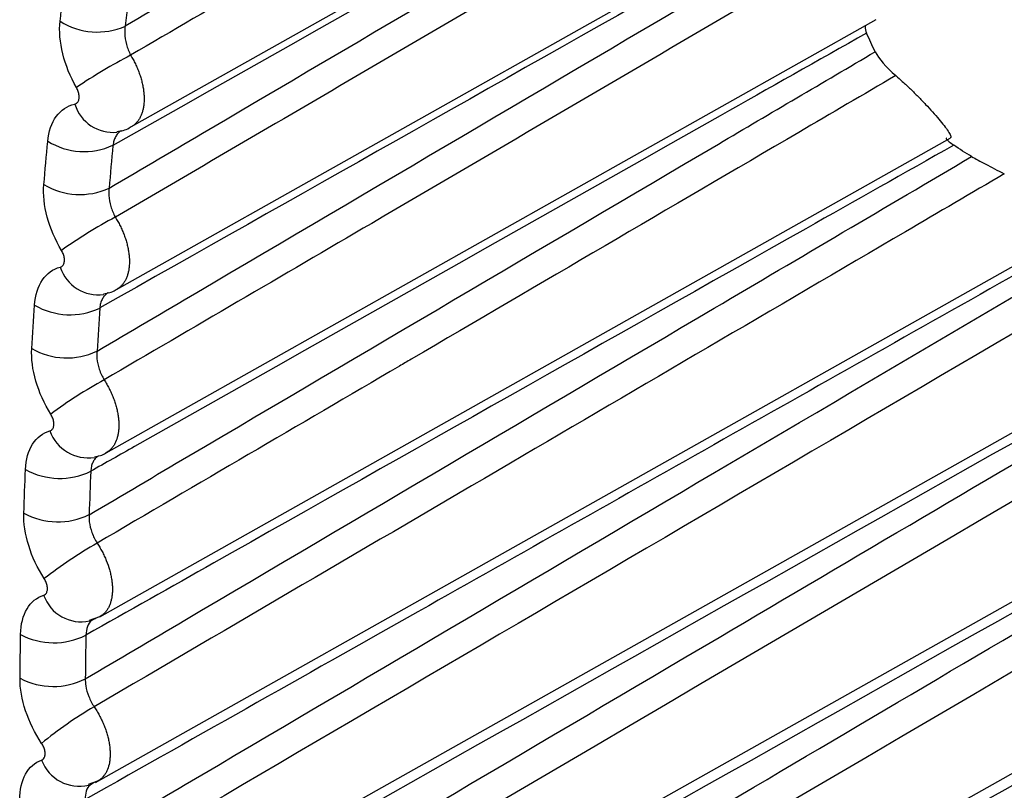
# Model space of a CAD drawing. Header units: millimetres. Extents: x -3.03 to 0.78, y -0.23 to 0.59.
# Tile 129 of 165: x 0.5157 to 0.51997, y 0.34341 to 0.34675. Entities that reach past the tile are written whole.
import ezdxf

# ---------------------------------------------------------------- set-up
doc = ezdxf.new("R2010")
doc.units = ezdxf.units.MM

msp = doc.modelspace()

# ---------------------------------------------------------------- linework, layer by layer
at = {"color": 7, "linetype": 'Continuous', "lineweight": 25}
for p, q in [((0.516051, 0.34273), (0.528708, 0.349857)), ((0.516078, 0.342013), (0.528948, 0.34926)), ((0.516122, 0.341293), (0.529212, 0.348665)), ((0.516189, 0.346283), (0.519367, 0.348073)), ((0.516125, 0.345577), (0.519331, 0.347382)), ((0.51608, 0.344869), (0.519416, 0.346748)), ((0.516052, 0.344158), (0.519736, 0.346233)), ((0.516033, 0.343439), (0.520522, 0.345967)), ((0.516007, 0.344143), (0.516052, 0.344159)), ((0.516012, 0.344141), (0.516008, 0.34414)), ((0.516035, 0.344151), (0.516025, 0.344146)), ((0.516003, 0.343432), (0.516043, 0.343446)), ((0.516028, 0.343439), (0.516019, 0.343434)), ((0.516043, 0.343445), (0.516028, 0.343439))]:
    msp.add_line(p, q, dxfattribs=at)
at = {"color": 9, "linetype": 'Continuous', "lineweight": 25}
msp.add_line((0.517398, 0.343438), (0.516003, 0.342651), dxfattribs=at)
at = {"color": 7, "linetype": 'Continuous', "lineweight": 25}
for centre, radius, start, end in [((0.516041, 0.346994), 0.000300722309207, 237.72375, 293.862718), ((0.517439, 0.344215), 0.0026879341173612, 117.796911, 123.620983), ((0.515984, 0.346477), 0.0003019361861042, 238.548114, 294.431264), ((0.515966, 0.346291), 0.000302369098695, 238.843621, 294.636495), ((0.517224, 0.343844), 0.0023259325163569, 118.370271, 125.126618), ((0.515923, 0.345771), 0.0003035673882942, 239.66539, 295.211039), ((0.515909, 0.345584), 0.0003039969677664, 239.961257, 295.419237), ((0.517058, 0.343399), 0.002040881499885, 118.921539, 126.652246), ((0.515879, 0.345063), 0.0003051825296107, 240.780868, 295.999548), ((0.515871, 0.344875), 0.0003056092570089, 241.076862, 296.210371), ((0.516931, 0.3429), 0.0018109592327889, 119.44984, 128.198078), ((0.515853, 0.344352), 0.0003067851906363, 241.894757, 296.796209), ((0.51585, 0.344163), 0.0003072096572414, 242.190649, 297.0093), ((0.516837, 0.342362), 0.0016218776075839, 119.954318, 129.764283)]:
    msp.add_arc(centre, radius, start, end, dxfattribs=at)
at = {"color": 9, "linetype": 'Continuous', "lineweight": 25}
for centre, radius, start, end in [((0.51611, 0.346432), 0.0001741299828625, 197.270784, 275.678566), ((0.516047, 0.345729), 0.0001755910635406, 198.492432, 277.250034), ((0.516002, 0.345024), 0.0001770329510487, 199.695551, 278.833657), ((0.515972, 0.344309), 0.0001730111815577, 199.362707, 281.946758), ((0.515963, 0.343598), 0.0001745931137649, 200.58188, 283.501066)]:
    msp.add_arc(centre, radius, start, end, dxfattribs=at)
at = {"color": 7, "linetype": 'Continuous', "lineweight": 25}
for points, knots in [([(0.5286027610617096, 0.3497034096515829), (0.5284548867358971, 0.34961660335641), (0.5283070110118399, 0.3495297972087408), (0.5281591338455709, 0.3494429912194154), (0.5273871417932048, 0.3489898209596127), (0.5266151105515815, 0.3485366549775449), (0.5258430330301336, 0.3480834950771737), (0.5225817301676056, 0.3461693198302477), (0.5193196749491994, 0.3442552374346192), (0.5160558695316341, 0.3423414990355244)], [0.0001912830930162, 0.0001912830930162, 0.0001912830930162, 0.0001912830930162, 0.0008181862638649, 0.0008181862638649, 0.0008181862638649, 0.004090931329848, 0.004090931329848, 0.004090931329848, 0.017915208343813, 0.017915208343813, 0.017915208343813, 0.017915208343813]), ([(0.5288485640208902, 0.3491108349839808), (0.5287006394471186, 0.3490239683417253), (0.5285527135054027, 0.3489371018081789), (0.5284047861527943, 0.3488502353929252), (0.5276276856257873, 0.3483939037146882), (0.5268505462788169, 0.3479375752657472), (0.5260733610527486, 0.3474812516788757), (0.5227489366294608, 0.3455293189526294), (0.5194237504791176, 0.34357746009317), (0.5160967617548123, 0.3416259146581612)], [0.0001965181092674, 0.0001965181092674, 0.0001965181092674, 0.0001965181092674, 0.0008237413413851, 0.0008237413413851, 0.0008237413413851, 0.0041187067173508, 0.0041187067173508, 0.0041187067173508, 0.0182129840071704, 0.0182129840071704, 0.0182129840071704, 0.0182129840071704]), ([(0.5161622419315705, 0.3467194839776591), (0.5163064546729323, 0.3468044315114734), (0.5164506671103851, 0.3468893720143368), (0.5165948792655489, 0.3469743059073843), (0.5173615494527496, 0.3474258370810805), (0.5181282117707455, 0.3478771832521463), (0.5188948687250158, 0.3483283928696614), (0.5190332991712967, 0.3484098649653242), (0.5191717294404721, 0.3484913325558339), (0.5193101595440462, 0.3485727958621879)], [0.0002011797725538, 0.0002011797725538, 0.0002011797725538, 0.0002011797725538, 0.000812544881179, 0.000812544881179, 0.000812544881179, 0.0040627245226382, 0.0040627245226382, 0.0040627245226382, 0.0046495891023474, 0.0046495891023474, 0.0046495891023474, 0.0046495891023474]), ([(0.5291180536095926, 0.3485203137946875), (0.5289698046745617, 0.3484332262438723), (0.5288215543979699, 0.348346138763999), (0.52867330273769, 0.3482590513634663), (0.527890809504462, 0.3477993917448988), (0.5271082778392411, 0.3473397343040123), (0.5263257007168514, 0.3468800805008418), (0.5229367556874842, 0.3448895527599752), (0.5195470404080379, 0.3428990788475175), (0.5161554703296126, 0.3409088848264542)], [0.0002008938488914, 0.0002008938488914, 0.0002008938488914, 0.0002008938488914, 0.0008296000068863, 0.0008296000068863, 0.0008296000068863, 0.0041480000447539, 0.0041480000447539, 0.0041480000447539, 0.0185183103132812, 0.0185183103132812, 0.0185183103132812, 0.0185183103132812]), ([(0.5193501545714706, 0.3484441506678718), (0.5192115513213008, 0.3483630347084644), (0.5190729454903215, 0.3482819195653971), (0.5189343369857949, 0.3482008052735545), (0.5183799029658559, 0.3478763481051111), (0.5178254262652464, 0.3475519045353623), (0.5172709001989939, 0.3472274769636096), (0.5169091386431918, 0.3470158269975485), (0.5165473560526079, 0.346804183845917), (0.5161855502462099, 0.3465925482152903)], [0, 0, 0, 0, 0.0005866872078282, 0.0005866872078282, 0.0005866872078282, 0.0029334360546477, 0.0029334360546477, 0.0029334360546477, 0.0044644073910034, 0.0044644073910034, 0.0044644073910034, 0.0044644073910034]), ([(0.5192737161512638, 0.3479920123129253), (0.5190632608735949, 0.3478729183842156), (0.5188528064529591, 0.3477538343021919), (0.5186423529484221, 0.3476347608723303), (0.5177978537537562, 0.3471569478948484), (0.5169533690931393, 0.3466793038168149), (0.5161089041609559, 0.3462018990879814)], [0, 0, 0, 0, 0.0008935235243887, 0.0008935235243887, 0.0008935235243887, 0.0044790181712, 0.0044790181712, 0.0044790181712, 0.0044790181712]), ([(0.5160921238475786, 0.3460157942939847), (0.5162362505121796, 0.3461007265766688), (0.516380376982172, 0.3461856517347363), (0.5165245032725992, 0.3462705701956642), (0.5172903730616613, 0.3467218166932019), (0.5180562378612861, 0.3471728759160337), (0.518822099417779, 0.3476237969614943), (0.5189707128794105, 0.3477112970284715), (0.5191193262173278, 0.3477987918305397), (0.5192679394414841, 0.3478862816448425)], [0.0002007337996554, 0.0002007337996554, 0.0002007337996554, 0.0002007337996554, 0.0008118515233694, 0.0008118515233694, 0.0008118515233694, 0.0040592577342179, 0.0040592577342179, 0.0040592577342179, 0.0046894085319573, 0.0046894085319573, 0.0046894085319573, 0.0046894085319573]), ([(0.529383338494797, 0.3479156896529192), (0.5292217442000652, 0.3478207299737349), (0.5290601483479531, 0.3477257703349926), (0.528898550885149, 0.3476308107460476), (0.5281119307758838, 0.3471685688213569), (0.527325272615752, 0.3467063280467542), (0.5265385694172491, 0.3462440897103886), (0.5231041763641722, 0.3442261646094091), (0.5196690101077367, 0.3422082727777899), (0.5162319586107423, 0.3401906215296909)], [0.0001486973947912, 0.0001486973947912, 0.0001486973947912, 0.0001486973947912, 0.0008341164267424, 0.0008341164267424, 0.0008341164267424, 0.0041705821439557, 0.0041705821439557, 0.0041705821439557, 0.0187360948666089, 0.0187360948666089, 0.0187360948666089, 0.0187360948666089]), ([(0.5193095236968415, 0.3477575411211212), (0.5191709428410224, 0.3476764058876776), (0.5190323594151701, 0.3475952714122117), (0.5188937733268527, 0.3475141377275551), (0.5183394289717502, 0.3471896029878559), (0.5177850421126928, 0.346865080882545), (0.5172306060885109, 0.3465405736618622), (0.5168601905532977, 0.3463237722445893), (0.516489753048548, 0.3461069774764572), (0.5161192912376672, 0.3458901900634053)], [0, 0, 0, 0, 0.0005866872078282, 0.0005866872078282, 0.0005866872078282, 0.0029334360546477, 0.0029334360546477, 0.0029334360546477, 0.0045012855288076, 0.0045012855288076, 0.0045012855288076, 0.0045012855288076]), ([(0.5192482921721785, 0.3473039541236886), (0.519037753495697, 0.3471848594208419), (0.5188272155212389, 0.3470657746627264), (0.5186166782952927, 0.3469467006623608), (0.517761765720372, 0.3464631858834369), (0.5169068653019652, 0.3459798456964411), (0.5160519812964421, 0.3454967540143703)], [0, 0, 0, 0, 0.000893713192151, 0.000893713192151, 0.000893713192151, 0.0045227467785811, 0.0045227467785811, 0.0045227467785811, 0.0045227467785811]), ([(0.51603988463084, 0.3453093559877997), (0.5161839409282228, 0.3453942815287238), (0.5163279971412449, 0.34547919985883), (0.5164720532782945, 0.345564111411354), (0.5172372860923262, 0.3460151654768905), (0.5180025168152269, 0.3464660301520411), (0.5187677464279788, 0.3469167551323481), (0.518929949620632, 0.3470122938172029), (0.5190921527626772, 0.3471078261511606), (0.5192543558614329, 0.3472033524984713)], [0.0002003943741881, 0.0002003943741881, 0.0002003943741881, 0.0002003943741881, 0.0008113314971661, 0.0008113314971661, 0.0008113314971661, 0.0040566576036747, 0.0040566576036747, 0.0040566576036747, 0.0047445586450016, 0.0047445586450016, 0.0047445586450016, 0.0047445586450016]), ([(0.5294377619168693, 0.3471757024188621), (0.5292761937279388, 0.3470807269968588), (0.529114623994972, 0.3469857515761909), (0.5289530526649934, 0.3468907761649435), (0.5281665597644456, 0.3464284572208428), (0.5273800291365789, 0.3459661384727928), (0.52659345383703, 0.3455038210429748), (0.5231721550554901, 0.3434929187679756), (0.5197500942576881, 0.341482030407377), (0.5163261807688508, 0.3394713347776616)], [0.0001486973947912, 0.0001486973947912, 0.0001486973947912, 0.0001486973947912, 0.0008341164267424, 0.0008341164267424, 0.0008341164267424, 0.0041705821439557, 0.0041705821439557, 0.0041705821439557, 0.0186829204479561, 0.0186829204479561, 0.0186829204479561, 0.0186829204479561]), ([(0.5193112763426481, 0.3470825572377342), (0.5191725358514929, 0.3470012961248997), (0.5190337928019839, 0.3469200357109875), (0.51889504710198, 0.3468387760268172), (0.5183400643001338, 0.3465137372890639), (0.5177850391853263, 0.3461887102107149), (0.5172299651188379, 0.3458636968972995), (0.5168436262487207, 0.3456374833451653), (0.5164572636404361, 0.3454112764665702), (0.5160708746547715, 0.3451850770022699)], [0, 0, 0, 0, 0.0005874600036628, 0.0005874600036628, 0.0005874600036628, 0.0029373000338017, 0.0029373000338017, 0.0029373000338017, 0.004572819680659, 0.004572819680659, 0.004572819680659, 0.004572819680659]), ([(0.516009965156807, 0.3424605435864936), (0.5161538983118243, 0.3425455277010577), (0.5162978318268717, 0.3426305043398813), (0.5164417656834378, 0.3427154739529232), (0.5172060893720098, 0.343166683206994), (0.5179704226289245, 0.3436176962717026), (0.5187347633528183, 0.3440685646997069), (0.519909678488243, 0.3447616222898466), (0.5210846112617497, 0.3454543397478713), (0.5222595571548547, 0.3461468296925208), (0.5224854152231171, 0.3462799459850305), (0.5227112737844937, 0.3464130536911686), (0.52293713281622, 0.3465461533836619), (0.5232305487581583, 0.3467190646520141), (0.5235239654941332, 0.3468919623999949), (0.5238173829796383, 0.3470648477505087)], [0.0002001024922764, 0.0002001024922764, 0.0002001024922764, 0.0002001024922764, 0.0008109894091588, 0.0008109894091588, 0.0008109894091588, 0.0040549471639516, 0.0040549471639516, 0.0040549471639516, 0.009041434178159, 0.009041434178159, 0.009041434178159, 0.0099999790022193, 0.0099999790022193, 0.0099999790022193, 0.0112452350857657, 0.0112452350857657, 0.0112452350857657, 0.0112452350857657]), ([(0.5238173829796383, 0.3470648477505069), (0.523747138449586, 0.347025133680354), (0.5236768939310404, 0.3469854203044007), (0.5236066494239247, 0.3469457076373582), (0.5215370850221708, 0.3457756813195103), (0.5194675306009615, 0.3446062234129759), (0.5173979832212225, 0.3434379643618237)], [0.0051886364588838, 0.0051886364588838, 0.0051886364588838, 0.0051886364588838, 0.0054865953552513, 0.0054865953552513, 0.0054865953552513, 0.0142651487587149, 0.0142651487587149, 0.0142651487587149, 0.0142651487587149]), ([(0.5193743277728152, 0.3466886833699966), (0.5191628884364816, 0.3465691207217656), (0.5189514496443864, 0.3464495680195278), (0.5187400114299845, 0.3463300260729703), (0.5178942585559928, 0.3458518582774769), (0.5170485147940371, 0.345373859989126), (0.516202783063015, 0.3448961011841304), (0.5161394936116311, 0.344860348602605), (0.5160762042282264, 0.3448245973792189), (0.516012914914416, 0.3447888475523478)], [2e-16, 2e-16, 2e-16, 2e-16, 0.0008973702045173, 0.0008973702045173, 0.0008973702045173, 0.0044868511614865, 0.0044868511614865, 0.0044868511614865, 0.0047554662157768, 0.0047554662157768, 0.0047554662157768, 0.0047554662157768]), ([(0.5161622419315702, 0.3467194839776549), (0.5161604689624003, 0.3467095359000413), (0.5161596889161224, 0.346698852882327), (0.5161599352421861, 0.3466878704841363), (0.5161602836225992, 0.3466723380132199), (0.5161627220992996, 0.3466558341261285), (0.5161670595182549, 0.3466397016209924), (0.5161713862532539, 0.34662360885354), (0.5161777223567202, 0.3466074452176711), (0.5161855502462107, 0.3465925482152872)], [0, 0, 0, 0, 3.59275169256e-05, 3.59275169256e-05, 3.59275169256e-05, 8.71030615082e-05, 8.71030615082e-05, 8.71030615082e-05, 0.0001381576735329, 0.0001381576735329, 0.0001381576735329, 0.0001381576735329]), ([(0.5193691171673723, 0.3467214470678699), (0.5193683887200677, 0.3467195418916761), (0.5193654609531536, 0.3467118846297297), (0.5193705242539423, 0.3466986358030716), (0.519374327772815, 0.3466886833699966)], [0, 0, 0, 0, 0.2488064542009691, 1, 1, 1, 1]), ([(0.5160055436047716, 0.3446003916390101), (0.5161495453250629, 0.3446853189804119), (0.5162935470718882, 0.3447702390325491), (0.5164375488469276, 0.3448551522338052), (0.5172023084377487, 0.3453061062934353), (0.5179670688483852, 0.3457568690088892), (0.5187318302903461, 0.3462074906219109), (0.5189583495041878, 0.3463409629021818), (0.5191848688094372, 0.3464744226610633), (0.5194113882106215, 0.3466078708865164)], [0.0002001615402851, 0.0002001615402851, 0.0002001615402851, 0.0002001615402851, 0.0008109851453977, 0.0008109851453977, 0.0008109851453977, 0.0040549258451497, 0.0040549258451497, 0.0040549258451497, 0.0050157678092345, 0.0050157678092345, 0.0050157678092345, 0.0050157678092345]), ([(0.5195001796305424, 0.3465042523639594), (0.5193602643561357, 0.3464222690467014), (0.5192203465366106, 0.346340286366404), (0.51908042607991, 0.3462583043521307), (0.5185207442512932, 0.3459303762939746), (0.517961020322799, 0.3456024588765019), (0.5174012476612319, 0.3452745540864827), (0.5173843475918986, 0.3452646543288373), (0.517367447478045, 0.3452547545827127), (0.5173505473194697, 0.3452448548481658), (0.5169138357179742, 0.3449890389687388), (0.5164770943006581, 0.3447332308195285), (0.5160403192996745, 0.3444774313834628)], [0, 0, 0, 0, 0.0005925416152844, 0.0005925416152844, 0.0005925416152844, 0.0029627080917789, 0.0029627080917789, 0.0029627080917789, 0.0030342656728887, 0.0030342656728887, 0.0030342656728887, 0.0048833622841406, 0.0048833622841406, 0.0048833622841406, 0.0048833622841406]), ([(0.5195001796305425, 0.3465042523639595), (0.5195098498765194, 0.346495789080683), (0.5195318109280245, 0.3464765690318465), (0.5195645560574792, 0.3464458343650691), (0.5195985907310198, 0.3464122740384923), (0.5196307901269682, 0.3463788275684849), (0.5196612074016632, 0.3463456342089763), (0.5196882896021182, 0.3463144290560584), (0.5197114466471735, 0.3462858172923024), (0.5197291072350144, 0.346261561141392), (0.5197384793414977, 0.3462440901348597), (0.519741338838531, 0.3462345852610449), (0.5197367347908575, 0.3462342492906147), (0.5197357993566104, 0.346234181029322)], [0, 0, 0, 0, 0.0639506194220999, 0.1452313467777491, 0.2284348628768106, 0.3188367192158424, 0.4112913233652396, 0.5138543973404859, 0.6187979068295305, 0.7335427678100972, 0.8513708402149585, 0.9698020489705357, 1, 1, 1, 1]), ([(0.5159432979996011, 0.3463807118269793), (0.5159447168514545, 0.3463810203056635), (0.5159460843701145, 0.346381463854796), (0.5159473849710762, 0.3463820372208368), (0.5159509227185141, 0.3463835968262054), (0.5159540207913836, 0.3463861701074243), (0.5159564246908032, 0.3463895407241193), (0.5159588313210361, 0.346392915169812), (0.5159606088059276, 0.346397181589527), (0.5159616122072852, 0.3464019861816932), (0.5159626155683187, 0.3464067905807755), (0.5159628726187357, 0.3464122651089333), (0.5159623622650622, 0.3464179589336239), (0.5159618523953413, 0.346423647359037), (0.5159605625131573, 0.3464297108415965), (0.5159585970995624, 0.346435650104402), (0.515956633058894, 0.3464415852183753), (0.5159539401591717, 0.3464475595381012), (0.5159507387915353, 0.3464530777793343)], [0, 0, 0, 0, 7.0522427e-06, 7.0522427e-06, 7.0522427e-06, 2.64744342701e-05, 2.64744342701e-05, 2.64744342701e-05, 4.59181297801e-05, 4.59181297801e-05, 4.59181297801e-05, 6.53605286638e-05, 6.53605286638e-05, 6.53605286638e-05, 8.47843872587e-05, 8.47843872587e-05, 8.47843872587e-05, 0.0001041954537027, 0.0001041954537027, 0.0001041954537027, 0.0001041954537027]), ([(0.5295028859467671, 0.3464307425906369), (0.5293413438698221, 0.3463357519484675), (0.5291798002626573, 0.3462407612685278), (0.5290182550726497, 0.3461457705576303), (0.5282318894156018, 0.3456833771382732), (0.5274454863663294, 0.3452209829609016), (0.5266590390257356, 0.3447585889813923), (0.5232531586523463, 0.3427560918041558), (0.5198465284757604, 0.3407535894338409), (0.516438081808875, 0.338751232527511)], [0.0001486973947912, 0.0001486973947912, 0.0001486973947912, 0.0001486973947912, 0.0008341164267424, 0.0008341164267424, 0.0008341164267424, 0.0041705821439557, 0.0041705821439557, 0.0041705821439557, 0.0186198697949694, 0.0186198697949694, 0.0186198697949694, 0.0186198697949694]), ([(0.5160472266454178, 0.3417436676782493), (0.5161911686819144, 0.3418286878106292), (0.5163351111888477, 0.3419137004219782), (0.5164790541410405, 0.3419987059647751), (0.5172435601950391, 0.342450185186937), (0.518008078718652, 0.3429014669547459), (0.5187726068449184, 0.3433526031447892), (0.519982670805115, 0.344066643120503), (0.5211927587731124, 0.3447803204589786), (0.5224028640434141, 0.3454937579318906), (0.5226293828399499, 0.3456273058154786), (0.5228559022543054, 0.3457608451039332), (0.5230824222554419, 0.3458943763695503), (0.5233345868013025, 0.3460430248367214), (0.5235867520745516, 0.3461916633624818), (0.523838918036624, 0.3463402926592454)], [0.0002002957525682, 0.0002002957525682, 0.0002002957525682, 0.0002002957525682, 0.000811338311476, 0.000811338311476, 0.000811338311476, 0.0040566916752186, 0.0040566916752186, 0.0040566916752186, 0.0091933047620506, 0.0091933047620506, 0.0091933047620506, 0.0101548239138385, 0.0101548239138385, 0.0101548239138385, 0.0112251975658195, 0.0112251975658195, 0.0112251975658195, 0.0112251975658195]), ([(0.5238389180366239, 0.3463402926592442), (0.5237686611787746, 0.3463005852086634), (0.5236984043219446, 0.346260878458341), (0.5236281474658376, 0.3462211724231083), (0.5215582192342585, 0.34505134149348), (0.5194882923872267, 0.3438820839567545), (0.5174183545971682, 0.3427140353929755)], [0.0051886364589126, 0.0051886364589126, 0.0051886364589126, 0.0051886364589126, 0.0054865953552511, 0.0054865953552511, 0.0054865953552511, 0.0142651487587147, 0.0142651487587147, 0.0142651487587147, 0.0142651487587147]), ([(0.5161260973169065, 0.346262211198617), (0.5161448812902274, 0.3462646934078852), (0.5161674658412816, 0.3462676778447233), (0.5161844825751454, 0.3462816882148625), (0.5161873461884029, 0.3462840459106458)], [0, 0, 0, 0, 0.8317178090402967, 1, 1, 1, 1]), ([(0.5197208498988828, 0.3462327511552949), (0.5197197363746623, 0.3462326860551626), (0.5197152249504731, 0.3462324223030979), (0.5197274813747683, 0.3462206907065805), (0.5197447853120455, 0.3462079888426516), (0.5197517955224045, 0.3462028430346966)], [0, 0, 0, 0, 0.1631428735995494, 0.6609705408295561, 1, 1, 1, 1]), ([(0.5197517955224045, 0.3462028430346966), (0.5195380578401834, 0.3460820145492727), (0.5193243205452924, 0.3459611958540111), (0.5191105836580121, 0.3458403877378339), (0.51825563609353, 0.3453571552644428), (0.5174006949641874, 0.3448740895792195), (0.5165457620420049, 0.3443912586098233), (0.5163610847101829, 0.3442869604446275), (0.5161764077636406, 0.3441826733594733), (0.515991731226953, 0.3440783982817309)], [0, 0, 0, 0, 0.0009069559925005, 0.0009069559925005, 0.0009069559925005, 0.0045347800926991, 0.0045347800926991, 0.0045347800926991, 0.0053184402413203, 0.0053184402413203, 0.0053184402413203, 0.0053184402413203]), ([(0.515989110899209, 0.3438891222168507), (0.5161330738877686, 0.3439740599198), (0.5162770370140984, 0.3440589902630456), (0.5164210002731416, 0.3441439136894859), (0.5171854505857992, 0.3445948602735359), (0.5179499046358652, 0.3450456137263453), (0.5187143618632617, 0.3454962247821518), (0.5190860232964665, 0.3457153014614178), (0.5194576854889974, 0.3459343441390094), (0.5198293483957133, 0.3461533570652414)], [0.0002000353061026, 0.0002000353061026, 0.0002000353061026, 0.0002000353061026, 0.000810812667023, 0.000810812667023, 0.000810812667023, 0.0040540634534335, 0.0040540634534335, 0.0040540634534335, 0.0056308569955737, 0.0056308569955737, 0.0056308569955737, 0.0056308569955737]), ([(0.5159905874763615, 0.3431757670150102), (0.5161345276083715, 0.3432607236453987), (0.5162784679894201, 0.3433456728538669), (0.5164224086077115, 0.3434306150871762), (0.5171867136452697, 0.343881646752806), (0.5179510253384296, 0.3443324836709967), (0.5187153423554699, 0.3447831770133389), (0.5195020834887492, 0.3452470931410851), (0.5202888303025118, 0.3457108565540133), (0.5210755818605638, 0.3461745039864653)], [0.0002000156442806, 0.0002000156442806, 0.0002000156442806, 0.0002000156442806, 0.0008108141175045, 0.0008108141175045, 0.0008108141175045, 0.0040540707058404, 0.0040540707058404, 0.0040540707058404, 0.0073924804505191, 0.0073924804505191, 0.0073924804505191, 0.0073924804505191]), ([(0.5198293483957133, 0.3461533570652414), (0.5198459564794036, 0.3461438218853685), (0.5198661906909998, 0.3461328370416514), (0.5199143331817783, 0.3461075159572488), (0.5199414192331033, 0.3460936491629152), (0.519970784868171, 0.3460783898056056)], [0, 0, 0, 0, 0.5, 0.5, 1, 1, 1, 1]), ([(0.5207725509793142, 0.3460680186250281), (0.520552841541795, 0.3459438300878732), (0.520333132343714, 0.3458196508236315), (0.5201134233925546, 0.3456954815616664), (0.5192345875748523, 0.3451988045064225), (0.5183557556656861, 0.3447022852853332), (0.5174769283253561, 0.3442059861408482), (0.5169807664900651, 0.3439257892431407), (0.5164846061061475, 0.3436456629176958), (0.515988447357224, 0.3433656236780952)], [0, 0, 0, 0, 0.0009321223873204, 0.0009321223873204, 0.0009321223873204, 0.0046606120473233, 0.0046606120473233, 0.0046606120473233, 0.0067656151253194, 0.0067656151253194, 0.0067656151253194, 0.0067656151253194]), ([(0.5199707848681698, 0.346078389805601), (0.5198281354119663, 0.3459947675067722), (0.5196854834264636, 0.3459111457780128), (0.5195428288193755, 0.3458275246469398), (0.5189722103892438, 0.3454930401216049), (0.5184015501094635, 0.3451585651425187), (0.5178308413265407, 0.3448241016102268), (0.5172298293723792, 0.3444718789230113), (0.5166287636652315, 0.3441196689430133), (0.5160276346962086, 0.3437674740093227)], [1e-15, 1e-15, 1e-15, 1e-15, 0.0006042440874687, 0.0006042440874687, 0.0006042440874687, 0.0030212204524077, 0.0030212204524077, 0.0030212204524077, 0.005566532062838, 0.005566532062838, 0.005566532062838, 0.005566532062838]), ([(0.5160921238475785, 0.3460157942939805), (0.5160907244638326, 0.3460059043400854), (0.5160903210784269, 0.3459953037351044), (0.5160909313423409, 0.3459844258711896), (0.5160917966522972, 0.3459690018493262), (0.5160947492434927, 0.3459526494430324), (0.5160995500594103, 0.3459367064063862), (0.5161043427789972, 0.3459207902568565), (0.5161111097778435, 0.3459048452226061), (0.5161192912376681, 0.3458901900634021)], [0, 0, 0, 0, 3.57235109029e-05, 3.57235109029e-05, 3.57235109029e-05, 8.6742235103e-05, 8.6742235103e-05, 8.6742235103e-05, 0.0001376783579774, 0.0001376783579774, 0.0001376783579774, 0.0001376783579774]), ([(0.5158806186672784, 0.3456737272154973), (0.5158819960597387, 0.3456740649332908), (0.515883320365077, 0.3456745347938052), (0.5158845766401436, 0.3456751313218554), (0.5158880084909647, 0.3456767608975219), (0.5158909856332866, 0.3456793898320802), (0.5158932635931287, 0.3456827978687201), (0.5158955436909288, 0.345686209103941), (0.5158971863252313, 0.3456904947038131), (0.5158980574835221, 0.3456952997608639), (0.5158989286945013, 0.3457001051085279), (0.5158990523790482, 0.3457055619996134), (0.5158984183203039, 0.345711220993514), (0.5158977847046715, 0.3457168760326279), (0.5158963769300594, 0.3457228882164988), (0.5158943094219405, 0.3457287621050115), (0.5158922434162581, 0.3457346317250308), (0.5158894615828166, 0.3457405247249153), (0.5158861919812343, 0.3457459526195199)], [0, 0, 0, 0, 6.9778635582e-06, 6.9778635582e-06, 6.9778635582e-06, 2.62777782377e-05, 2.62777782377e-05, 2.62777782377e-05, 4.55953149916e-05, 4.55953149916e-05, 4.55953149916e-05, 6.49136669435e-05, 6.49136669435e-05, 6.49136669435e-05, 8.4218540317e-05, 8.4218540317e-05, 8.4218540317e-05, 0.0001035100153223, 0.0001035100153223, 0.0001035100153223, 0.0001035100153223]), ([(0.5295198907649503, 0.3456921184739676), (0.527589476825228, 0.3446020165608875), (0.5256590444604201, 0.3435122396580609), (0.5237285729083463, 0.3424230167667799), (0.5234955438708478, 0.3422915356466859), (0.5232625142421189, 0.3421600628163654), (0.5230294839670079, 0.342028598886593), (0.5220973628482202, 0.3415027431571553), (0.5211652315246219, 0.3409770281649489), (0.5202330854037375, 0.3404515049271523), (0.518977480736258, 0.3397436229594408), (0.5177218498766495, 0.3390360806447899), (0.516466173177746, 0.3383290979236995)], [0.0001500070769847, 0.0001500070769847, 0.0001500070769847, 0.0001500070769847, 0.0083299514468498, 0.0083299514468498, 0.0083299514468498, 0.0093173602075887, 0.0093173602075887, 0.0093173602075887, 0.0132669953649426, 0.0132669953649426, 0.0132669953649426, 0.0185871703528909, 0.0185871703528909, 0.0185871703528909, 0.0185871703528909]), ([(0.5160685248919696, 0.3455583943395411), (0.5160867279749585, 0.3455609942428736), (0.5161073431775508, 0.3455639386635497), (0.5161227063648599, 0.3455768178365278), (0.5161245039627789, 0.3455783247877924)], [0, 0, 0, 0, 0.8829931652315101, 1, 1, 1, 1]), ([(0.5161023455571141, 0.3410253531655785), (0.5162463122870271, 0.3411104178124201), (0.5163902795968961, 0.3411954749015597), (0.5165342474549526, 0.3412805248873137), (0.5172990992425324, 0.3417323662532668), (0.5180639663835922, 0.3421840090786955), (0.5188288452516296, 0.342635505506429), (0.5200747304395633, 0.3433709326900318), (0.5213206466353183, 0.3441059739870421), (0.5225665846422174, 0.3448407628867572), (0.5227938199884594, 0.3449747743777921), (0.5230210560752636, 0.3451087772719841), (0.5232482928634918, 0.3452427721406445), (0.5234559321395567, 0.3453652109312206), (0.5236635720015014, 0.3454876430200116), (0.5238712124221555, 0.3456100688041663)], [0.000200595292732, 0.000200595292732, 0.000200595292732, 0.000200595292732, 0.0008118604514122, 0.0008118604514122, 0.0008118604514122, 0.0040593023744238, 0.0040593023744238, 0.0040593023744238, 0.0093489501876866, 0.0093489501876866, 0.0093489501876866, 0.0103136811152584, 0.0103136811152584, 0.0103136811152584, 0.011195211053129, 0.011195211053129, 0.011195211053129, 0.011195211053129]), ([(0.5238712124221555, 0.3456100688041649), (0.5238009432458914, 0.3455703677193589), (0.5237306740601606, 0.3455306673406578), (0.5236604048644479, 0.3454909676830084), (0.5215901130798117, 0.3443213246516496), (0.5195198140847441, 0.3431522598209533), (0.5174494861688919, 0.3419844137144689)], [0.0051886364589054, 0.0051886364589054, 0.0051886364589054, 0.0051886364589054, 0.0054865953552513, 0.0054865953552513, 0.0054865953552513, 0.0142651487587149, 0.0142651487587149, 0.0142651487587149, 0.0142651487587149]), ([(0.51603988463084, 0.3453093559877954), (0.5160388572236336, 0.345299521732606), (0.5160388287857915, 0.3452890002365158), (0.5160398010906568, 0.3452782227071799), (0.5160411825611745, 0.3452629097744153), (0.5160446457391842, 0.3452467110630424), (0.5160499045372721, 0.3452309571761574), (0.5160551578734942, 0.3452152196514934), (0.5160623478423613, 0.3451994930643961), (0.5160708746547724, 0.3451850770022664)], [0, 0, 0, 0, 3.55645448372e-05, 3.55645448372e-05, 3.55645448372e-05, 8.64625314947e-05, 8.64625314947e-05, 8.64625314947e-05, 0.0001373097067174, 0.0001373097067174, 0.0001373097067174, 0.0001373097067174]), ([(0.5158358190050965, 0.3449638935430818), (0.5158371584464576, 0.3449642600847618), (0.5158384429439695, 0.3449647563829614), (0.5158396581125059, 0.3449653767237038), (0.5158429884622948, 0.3449670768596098), (0.5158458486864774, 0.3449697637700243), (0.515848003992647, 0.3449732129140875), (0.5158501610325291, 0.3449766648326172), (0.5158516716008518, 0.3449809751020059), (0.5158524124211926, 0.344985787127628), (0.5158531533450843, 0.344990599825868), (0.515853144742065, 0.3449960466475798), (0.5158523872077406, 0.3450016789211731), (0.5158516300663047, 0.3450073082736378), (0.5158501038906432, 0.3450132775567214), (0.5158479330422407, 0.3450190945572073), (0.5158457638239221, 0.3450249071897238), (0.51584289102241, 0.3450307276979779), (0.5158395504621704, 0.3450360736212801)], [0, 0, 0, 0, 6.9233174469e-06, 6.9233174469e-06, 6.9233174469e-06, 2.61346547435e-05, 2.61346547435e-05, 2.61346547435e-05, 4.53610100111e-05, 4.53610100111e-05, 4.53610100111e-05, 6.45898230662e-05, 6.45898230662e-05, 6.45898230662e-05, 8.38087781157e-05, 8.38087781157e-05, 8.38087781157e-05, 0.0001030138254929, 0.0001030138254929, 0.0001030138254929, 0.0001030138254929]), ([(0.5160288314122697, 0.3448518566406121), (0.5160464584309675, 0.3448545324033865), (0.516065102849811, 0.3448573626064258), (0.51607885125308, 0.3448690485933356), (0.5160796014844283, 0.3448696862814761)], [0, 0, 0, 0, 0.9454313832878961, 1, 1, 1, 1]), ([(0.5161752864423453, 0.340305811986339), (0.5163192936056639, 0.3403909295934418), (0.5164633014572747, 0.3404760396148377), (0.5166073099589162, 0.3405611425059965), (0.5173726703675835, 0.3410134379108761), (0.5181380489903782, 0.3414655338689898), (0.518903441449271, 0.3419174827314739), (0.5201782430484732, 0.3426702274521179), (0.521453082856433, 0.3434225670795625), (0.5227279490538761, 0.344174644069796), (0.5229558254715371, 0.3443090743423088), (0.5231837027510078, 0.344443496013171), (0.523411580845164, 0.3445779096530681), (0.5235791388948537, 0.3446767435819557), (0.5237466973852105, 0.3447755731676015), (0.5239142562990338, 0.3448743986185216)], [0.0002010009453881, 0.0002010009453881, 0.0002010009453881, 0.0002010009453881, 0.0008125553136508, 0.0008125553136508, 0.0008125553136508, 0.0040627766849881, 0.0040627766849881, 0.0040627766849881, 0.0094761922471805, 0.0094761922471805, 0.0094761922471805, 0.0104438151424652, 0.0104438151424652, 0.0104438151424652, 0.0111553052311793, 0.0111553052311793, 0.0111553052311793, 0.0111553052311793]), ([(0.5239142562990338, 0.3448743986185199), (0.5238439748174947, 0.3448347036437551), (0.5237736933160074, 0.3447950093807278), (0.5237034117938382, 0.3447553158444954), (0.5216327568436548, 0.3435858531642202), (0.519562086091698, 0.3424169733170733), (0.517491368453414, 0.3412493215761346)], [0.0051886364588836, 0.0051886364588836, 0.0051886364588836, 0.0051886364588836, 0.0054865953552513, 0.0054865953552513, 0.0054865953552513, 0.0142651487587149, 0.0142651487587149, 0.0142651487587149, 0.0142651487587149]), ([(0.5160055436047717, 0.3446003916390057), (0.5160048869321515, 0.344590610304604), (0.5160052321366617, 0.3445801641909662), (0.5160065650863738, 0.3445694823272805), (0.5160084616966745, 0.3445542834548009), (0.5160124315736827, 0.3445382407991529), (0.5160181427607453, 0.3445226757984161), (0.5160238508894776, 0.344507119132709), (0.5160314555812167, 0.3444916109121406), (0.516040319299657, 0.34447743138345)], [0, 0, 0, 0, 3.54519317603e-05, 3.54519317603e-05, 3.54519317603e-05, 8.62636735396e-05, 8.62636735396e-05, 8.62636735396e-05, 0.0001370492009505, 0.0001370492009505, 0.0001370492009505, 0.0001370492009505]), ([(0.515808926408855, 0.3442514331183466), (0.5158102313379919, 0.3442518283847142), (0.5158114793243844, 0.3442523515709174), (0.5158126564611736, 0.3442529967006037), (0.5158158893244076, 0.3442547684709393), (0.5158186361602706, 0.3442575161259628), (0.5158206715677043, 0.3442610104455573), (0.5158227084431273, 0.3442645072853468), (0.5158240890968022, 0.3442688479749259), (0.5158247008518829, 0.3442736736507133), (0.5158253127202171, 0.3442785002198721), (0.515825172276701, 0.344283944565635), (0.5158242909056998, 0.3442895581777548), (0.515823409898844, 0.344295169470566), (0.5158217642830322, 0.3443011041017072), (0.5158194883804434, 0.3443068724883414), (0.5158172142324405, 0.3443126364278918), (0.5158142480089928, 0.3443183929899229), (0.5158108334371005, 0.344323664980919)], [0, 0, 0, 0, 6.8892066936e-06, 6.8892066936e-06, 6.8892066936e-06, 2.60458716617e-05, 2.60458716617e-05, 2.60458716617e-05, 4.52159580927e-05, 4.52159580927e-05, 4.52159580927e-05, 6.43894474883e-05, 6.43894474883e-05, 6.43894474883e-05, 8.3555192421e-05, 8.3555192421e-05, 8.3555192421e-05, 0.0001027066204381, 0.0001027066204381, 0.0001027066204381, 0.0001027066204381]), ([(0.5162660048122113, 0.3395852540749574), (0.5164100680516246, 0.3396704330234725), (0.5165541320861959, 0.3397556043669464), (0.5166981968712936, 0.3398407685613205), (0.5174642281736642, 0.3402936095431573), (0.5182302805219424, 0.3407462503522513), (0.5189963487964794, 0.3411987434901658), (0.5202641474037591, 0.3419475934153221), (0.5215319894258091, 0.3426960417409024), (0.5227998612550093, 0.3434442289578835), (0.5230278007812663, 0.3435787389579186), (0.5232557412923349, 0.3437132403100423), (0.5234836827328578, 0.3438477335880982), (0.5236451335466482, 0.3439429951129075), (0.5238065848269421, 0.3440382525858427), (0.5239680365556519, 0.3441335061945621)], [0.0002015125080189, 0.0002015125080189, 0.0002015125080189, 0.0002015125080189, 0.0008134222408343, 0.0008134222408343, 0.0008134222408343, 0.0040671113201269, 0.0040671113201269, 0.0040671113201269, 0.0094517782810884, 0.0094517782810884, 0.0094517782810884, 0.0104198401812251, 0.0104198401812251, 0.0104198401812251, 0.0111055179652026, 0.0111055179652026, 0.0111055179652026, 0.0111055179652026]), ([(0.523968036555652, 0.3441335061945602), (0.5238977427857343, 0.3440938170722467), (0.5238274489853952, 0.3440541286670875), (0.5237571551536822, 0.3440144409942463), (0.5216861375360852, 0.3428451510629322), (0.5196150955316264, 0.3416764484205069), (0.5175439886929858, 0.3405089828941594)], [0.0051886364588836, 0.0051886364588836, 0.0051886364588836, 0.0051886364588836, 0.0054865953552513, 0.0054865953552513, 0.0054865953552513, 0.0142651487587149, 0.0142651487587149, 0.0142651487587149, 0.0142651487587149]), ([(0.5159891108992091, 0.3438891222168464), (0.5159888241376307, 0.3438793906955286), (0.515989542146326, 0.3438690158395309), (0.5159912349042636, 0.343858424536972), (0.5159936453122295, 0.3438433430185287), (0.515998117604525, 0.3438274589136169), (0.5160042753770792, 0.3438120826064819), (0.5160104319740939, 0.3437967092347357), (0.5160184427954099, 0.3437814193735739), (0.5160276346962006, 0.3437674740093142)], [0, 0, 0, 0, 3.53869021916e-05, 3.53869021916e-05, 3.53869021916e-05, 8.61451289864e-05, 8.61451289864e-05, 8.61451289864e-05, 0.0001368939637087, 0.0001368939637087, 0.0001368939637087, 0.0001368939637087]), ([(0.5157999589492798, 0.3435365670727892), (0.5158012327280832, 0.3435369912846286), (0.5158024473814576, 0.3435375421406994), (0.5158035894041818, 0.3435382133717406), (0.5158067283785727, 0.3435400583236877), (0.5158093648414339, 0.3435428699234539), (0.5158112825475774, 0.3435464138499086), (0.5158132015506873, 0.343549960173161), (0.5158144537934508, 0.3435543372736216), (0.5158149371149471, 0.3435591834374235), (0.5158154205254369, 0.3435640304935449), (0.5158151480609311, 0.3435694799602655), (0.5158141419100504, 0.3435750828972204), (0.5158131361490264, 0.3435806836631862), (0.5158113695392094, 0.3435865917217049), (0.5158089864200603, 0.3435923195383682), (0.5158066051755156, 0.3435980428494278), (0.5158035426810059, 0.3436037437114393), (0.5158000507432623, 0.3436089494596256)], [0, 0, 0, 0, 6.8762305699e-06, 6.8762305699e-06, 6.8762305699e-06, 2.60123237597e-05, 2.60123237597e-05, 2.60123237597e-05, 4.51609853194e-05, 4.51609853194e-05, 4.51609853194e-05, 6.43130692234e-05, 6.43130692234e-05, 6.43130692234e-05, 8.34579437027e-05, 8.34579437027e-05, 8.34579437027e-05, 0.0001025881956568, 0.0001025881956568, 0.0001025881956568, 0.0001025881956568])]:
    msp.add_open_spline(points, degree=3, knots=knots, dxfattribs=at)
for points in [[(0.5158799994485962, 0.3467402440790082), (0.5158869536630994, 0.3468022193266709), (0.5158941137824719, 0.346864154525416), (0.5159014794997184, 0.3469260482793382)], [(0.5161836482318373, 0.3469040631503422), (0.5161763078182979, 0.3468425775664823), (0.5161691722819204, 0.34678105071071), (0.5161622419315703, 0.3467194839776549)], [(0.5159507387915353, 0.3464530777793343), (0.5158967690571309, 0.3465461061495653), (0.5158702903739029, 0.3466537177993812), (0.5158799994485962, 0.3467402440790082)], [(0.5194113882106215, 0.3466078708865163), (0.5193982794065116, 0.3466340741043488), (0.5193859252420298, 0.3466610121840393), (0.5193743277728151, 0.3466886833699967)], [(0.5194113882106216, 0.3466078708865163), (0.5194264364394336, 0.3465777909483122), (0.5194594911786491, 0.3465392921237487), (0.5195001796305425, 0.3465042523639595)], [(0.5158264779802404, 0.346219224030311), (0.5158345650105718, 0.3463059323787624), (0.5158783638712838, 0.3463665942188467), (0.5159432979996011, 0.3463807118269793)], [(0.5158096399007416, 0.3460318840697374), (0.5158150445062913, 0.3460943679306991), (0.515820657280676, 0.3461568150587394), (0.5158264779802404, 0.346219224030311)], [(0.5161089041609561, 0.3462018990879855), (0.5161031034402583, 0.3461399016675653), (0.5160975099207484, 0.3460778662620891), (0.5160921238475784, 0.3460157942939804)], [(0.5198293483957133, 0.3461533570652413), (0.5198027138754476, 0.3461686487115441), (0.5197768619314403, 0.3461851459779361), (0.5197517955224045, 0.3462028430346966)], [(0.5158861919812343, 0.3457459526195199), (0.5158307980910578, 0.3458379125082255), (0.5158021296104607, 0.3459450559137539), (0.5158096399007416, 0.3460318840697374)], [(0.5211272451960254, 0.3460424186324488), (0.5194294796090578, 0.3450466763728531), (0.517731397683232, 0.3440509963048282), (0.5160328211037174, 0.3430554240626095)], [(0.5157693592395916, 0.3455093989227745), (0.5157752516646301, 0.3455964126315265), (0.5158169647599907, 0.3456581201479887), (0.5158806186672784, 0.3456737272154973)], [(0.5157572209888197, 0.345320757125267), (0.5157610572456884, 0.3453836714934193), (0.5157651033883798, 0.3454465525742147), (0.5157693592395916, 0.3455093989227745)], [(0.5160519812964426, 0.3454967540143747), (0.5160477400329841, 0.3454343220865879), (0.5160437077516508, 0.3453718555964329), (0.5160398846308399, 0.3453093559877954)], [(0.5158395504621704, 0.3450360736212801), (0.5157827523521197, 0.3451269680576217), (0.5157519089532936, 0.3452336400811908), (0.5157572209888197, 0.345320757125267)], [(0.5157301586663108, 0.3447967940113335), (0.5157338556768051, 0.3448840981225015), (0.5157734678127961, 0.3449468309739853), (0.5158358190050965, 0.3449638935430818)], [(0.5157227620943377, 0.3446070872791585), (0.5157250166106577, 0.3446703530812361), (0.5157274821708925, 0.3447335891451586), (0.5157301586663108, 0.3447967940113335)], [(0.5160129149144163, 0.3447888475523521), (0.5160102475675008, 0.3447260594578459), (0.5160077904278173, 0.3446632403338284), (0.5160055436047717, 0.3446003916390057)], [(0.5158108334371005, 0.344323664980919), (0.5157526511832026, 0.3444134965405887), (0.5157196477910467, 0.3445196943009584), (0.5157227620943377, 0.3446070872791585)], [(0.5157089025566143, 0.3440816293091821), (0.5157104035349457, 0.3441692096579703), (0.5157478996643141, 0.3442329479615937), (0.515808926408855, 0.3442514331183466)], [(0.5157062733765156, 0.3438910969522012), (0.5157069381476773, 0.3439546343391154), (0.5157078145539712, 0.3440181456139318), (0.5157089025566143, 0.3440816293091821)], [(0.5159917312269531, 0.3440783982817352), (0.5159906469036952, 0.3440153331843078), (0.5159897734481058, 0.343952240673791), (0.5159891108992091, 0.3438891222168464)], [(0.5158000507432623, 0.3436089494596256), (0.5157405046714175, 0.3436977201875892), (0.515705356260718, 0.3438034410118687), (0.5157062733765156, 0.3438910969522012)], [(0.515705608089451, 0.3433641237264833), (0.5157049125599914, 0.3434519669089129), (0.515740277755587, 0.3435166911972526), (0.5157999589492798, 0.3435365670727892)]]:
    msp.add_open_spline(points, degree=3, dxfattribs=at)
at = {"color": 9, "linetype": 'Continuous', "lineweight": 25}
for points, knots in [([(0.5161855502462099, 0.3465925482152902), (0.5161891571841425, 0.3465864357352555), (0.5161963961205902, 0.3465741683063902), (0.516206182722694, 0.3465549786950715), (0.5162151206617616, 0.3465352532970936), (0.5162229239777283, 0.3465153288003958), (0.5162295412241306, 0.3464954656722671), (0.5162349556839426, 0.3464757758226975), (0.5162391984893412, 0.3464560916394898), (0.5162421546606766, 0.3464368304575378), (0.5162443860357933, 0.3464118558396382), (0.5162440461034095, 0.3463880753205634), (0.5162411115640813, 0.3463661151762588), (0.5162376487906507, 0.3463506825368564), (0.5162329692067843, 0.3463363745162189), (0.5162270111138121, 0.3463231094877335), (0.5162198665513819, 0.3463112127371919), (0.5162116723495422, 0.3463007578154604), (0.5162023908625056, 0.3462918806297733), (0.5161946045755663, 0.3462858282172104), (0.5161896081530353, 0.3462833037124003), (0.5161884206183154, 0.3462827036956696)], [0, 0, 0, 0, 0.0508845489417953, 0.102122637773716, 0.1544757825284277, 0.2072142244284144, 0.2582719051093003, 0.3096867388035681, 0.3616547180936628, 0.4143804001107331, 0.4652872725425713, 0.5688331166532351, 0.6215961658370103, 0.6725316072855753, 0.7238216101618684, 0.7762300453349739, 0.8290249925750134, 0.8799607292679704, 0.9312510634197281, 0.9836599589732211, 1, 1, 1, 1]), ([(0.5161463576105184, 0.3462666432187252), (0.5161449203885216, 0.3462657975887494), (0.5161412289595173, 0.3462636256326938), (0.5161357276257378, 0.3462592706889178), (0.5161299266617, 0.3462534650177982), (0.5161246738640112, 0.3462467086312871), (0.5161200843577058, 0.346239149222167), (0.5161161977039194, 0.3462308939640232), (0.5161130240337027, 0.3462219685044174), (0.5161104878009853, 0.3462123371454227), (0.5161094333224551, 0.3462053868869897), (0.5161089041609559, 0.3462018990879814)], [0, 0, 0, 0, 0.0725873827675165, 0.1864368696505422, 0.3010766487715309, 0.4182057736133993, 0.5361937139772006, 0.6500984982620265, 0.764791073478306, 0.8819667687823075, 1, 1, 1, 1]), ([(0.5161192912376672, 0.3458901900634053), (0.5161229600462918, 0.3458841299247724), (0.516130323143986, 0.3458719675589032), (0.5161403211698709, 0.3458529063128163), (0.5161494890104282, 0.3458332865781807), (0.5161575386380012, 0.3458134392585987), (0.5161644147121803, 0.3457936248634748), (0.5161700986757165, 0.3457739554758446), (0.5161746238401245, 0.3457542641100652), (0.5161778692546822, 0.3457349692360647), (0.5161804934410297, 0.3457099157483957), (0.516180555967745, 0.345686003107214), (0.5161780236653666, 0.3456638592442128), (0.5161748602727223, 0.3456482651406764), (0.5161704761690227, 0.345633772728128), (0.5161648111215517, 0.345620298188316), (0.5161579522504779, 0.3456081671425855), (0.5161500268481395, 0.3455974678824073), (0.5161410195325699, 0.3455882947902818), (0.5161327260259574, 0.3455815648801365), (0.5161270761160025, 0.3455785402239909), (0.5161251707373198, 0.3455775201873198)], [0, 0, 0, 0, 0.0503721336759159, 0.1010941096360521, 0.1529194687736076, 0.2051260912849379, 0.2556750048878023, 0.3065774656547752, 0.3580274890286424, 0.4102275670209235, 0.4606142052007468, 0.5631007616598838, 0.6153233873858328, 0.6657277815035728, 0.7164826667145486, 0.7683430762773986, 0.8205855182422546, 0.8709915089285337, 0.9217480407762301, 0.9736102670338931, 1, 1, 1, 1]), ([(0.516087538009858, 0.3455624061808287), (0.5160873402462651, 0.345562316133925), (0.5160854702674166, 0.3455614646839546), (0.51608172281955, 0.3455587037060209), (0.5160762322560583, 0.3455543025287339), (0.5160707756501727, 0.3455483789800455), (0.5160658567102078, 0.3455415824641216), (0.5160616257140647, 0.3455339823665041), (0.5160581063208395, 0.3455257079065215), (0.5160553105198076, 0.3455167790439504), (0.5160531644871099, 0.3455071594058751), (0.5160523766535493, 0.3455002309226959), (0.5160519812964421, 0.3454967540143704)], [0, 0, 0, 0, 0.0095255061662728, 0.0900696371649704, 0.2017882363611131, 0.314282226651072, 0.4292204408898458, 0.5450026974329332, 0.6567392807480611, 0.7692502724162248, 0.8842032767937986, 0.9999999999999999, 0.9999999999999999, 0.9999999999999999, 0.9999999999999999]), ([(0.5160708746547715, 0.3451850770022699), (0.5160746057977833, 0.3451790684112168), (0.5160820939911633, 0.3451670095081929), (0.5160923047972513, 0.345148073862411), (0.5161017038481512, 0.3451285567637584), (0.5161100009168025, 0.3451087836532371), (0.516117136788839, 0.3450890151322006), (0.516123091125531, 0.3450693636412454), (0.5161278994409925, 0.3450496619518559), (0.5161314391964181, 0.3450303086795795), (0.5161336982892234, 0.3450114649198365), (0.516134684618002, 0.3449932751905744), (0.5161343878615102, 0.3449755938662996), (0.5161327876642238, 0.3449588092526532), (0.5161289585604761, 0.3449377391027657), (0.5161226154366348, 0.3449187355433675), (0.5161138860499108, 0.3449023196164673), (0.5161062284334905, 0.3448913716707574), (0.5160974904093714, 0.3448819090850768), (0.5160887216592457, 0.3448744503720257), (0.5160824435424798, 0.3448708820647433), (0.5160798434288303, 0.3448694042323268)], [0, 0, 0, 0, 0.0498663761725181, 0.1000790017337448, 0.1513836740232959, 0.2030656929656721, 0.2531108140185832, 0.3035059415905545, 0.3544431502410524, 0.4061229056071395, 0.4561784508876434, 0.5065842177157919, 0.5575324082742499, 0.6092236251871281, 0.6591075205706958, 0.7605714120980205, 0.8122728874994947, 0.8621584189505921, 0.912390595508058, 0.9637161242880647, 1, 1, 1, 1]), ([(0.5160466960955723, 0.3448554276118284), (0.516046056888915, 0.3448551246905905), (0.5160437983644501, 0.3448540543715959), (0.5160397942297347, 0.3448510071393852), (0.5160345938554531, 0.3448465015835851), (0.5160294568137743, 0.3448405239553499), (0.5160248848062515, 0.3448336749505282), (0.5160210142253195, 0.3448260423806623), (0.5160178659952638, 0.3448177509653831), (0.5160154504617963, 0.3448088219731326), (0.5160136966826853, 0.3447992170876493), (0.5160131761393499, 0.3447923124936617), (0.516012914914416, 0.3447888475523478)], [0, 0, 0, 0, 0.0310781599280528, 0.1098092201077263, 0.2191108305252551, 0.3291711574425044, 0.4416241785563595, 0.5549038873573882, 0.6642060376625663, 0.7742667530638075, 0.8867199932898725, 1, 1, 1, 1]), ([(0.5160403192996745, 0.3444774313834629), (0.5160441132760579, 0.3444714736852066), (0.5160517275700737, 0.3444595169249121), (0.516062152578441, 0.3444407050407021), (0.5160717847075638, 0.344421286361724), (0.5160831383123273, 0.3443951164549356), (0.5160922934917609, 0.3443686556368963), (0.5160990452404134, 0.3443425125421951), (0.516102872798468, 0.3443231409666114), (0.5161054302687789, 0.344304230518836), (0.5161067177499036, 0.3442859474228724), (0.5161067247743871, 0.3442681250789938), (0.5161054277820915, 0.34425119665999), (0.5161028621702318, 0.3442352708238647), (0.5160990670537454, 0.3442203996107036), (0.5160939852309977, 0.3442064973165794), (0.5160876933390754, 0.3441938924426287), (0.5160803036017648, 0.3441826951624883), (0.5160718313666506, 0.344172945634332), (0.5160626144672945, 0.3441647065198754), (0.516055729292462, 0.3441605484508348), (0.5160524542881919, 0.3441585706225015)], [0, 0, 0, 0, 0.0493640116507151, 0.0990707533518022, 0.1498584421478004, 0.2010196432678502, 0.3003655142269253, 0.3507916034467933, 0.4019528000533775, 0.4513204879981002, 0.5013926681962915, 0.5518226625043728, 0.6029879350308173, 0.6523588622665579, 0.7020726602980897, 0.7528678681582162, 0.8040367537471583, 0.8534086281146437, 0.9031233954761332, 0.9539196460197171, 1, 1, 1, 1]), ([(0.5160246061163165, 0.3441455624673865), (0.5160217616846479, 0.3441442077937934), (0.5160100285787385, 0.3441386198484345), (0.5159960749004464, 0.344117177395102), (0.5159931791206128, 0.3440913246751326), (0.515991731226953, 0.3440783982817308)], [0, 0, 0, 0, 0.1379330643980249, 0.5689654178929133, 1, 1, 1, 1]), ([(0.5160276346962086, 0.3437674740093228), (0.5160314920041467, 0.3437615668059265), (0.51603923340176, 0.3437497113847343), (0.5160498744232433, 0.3437310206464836), (0.516059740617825, 0.3437117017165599), (0.5160685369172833, 0.3436920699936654), (0.5160761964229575, 0.3436723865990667), (0.5160826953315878, 0.3436527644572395), (0.5160880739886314, 0.3436330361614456), (0.5160921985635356, 0.3436136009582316), (0.5160950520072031, 0.343594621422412), (0.5160966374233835, 0.3435762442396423), (0.5160969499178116, 0.3435583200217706), (0.5160959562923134, 0.3435412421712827), (0.5160929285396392, 0.343519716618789), (0.5160873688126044, 0.3435001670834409), (0.5160793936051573, 0.3434831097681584), (0.516072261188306, 0.3434716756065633), (0.5160640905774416, 0.3434615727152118), (0.5160546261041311, 0.3434530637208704), (0.5160475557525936, 0.3434474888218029), (0.5160432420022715, 0.3434455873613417), (0.5160428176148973, 0.3434454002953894)], [0, 0, 0, 0, 0.0488462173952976, 0.0980315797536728, 0.1482865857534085, 0.1989111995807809, 0.2479346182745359, 0.297300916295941, 0.3471982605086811, 0.3978230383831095, 0.446846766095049, 0.4962133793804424, 0.5461110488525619, 0.5967361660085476, 0.6455830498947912, 0.7449364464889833, 0.7955617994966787, 0.8444087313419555, 0.8935948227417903, 0.9438506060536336, 0.9944760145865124, 0.9999999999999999, 0.9999999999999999, 0.9999999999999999, 0.9999999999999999]), ([(0.5160193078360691, 0.343433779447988), (0.5160161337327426, 0.3434321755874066), (0.5160043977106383, 0.3434262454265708), (0.515991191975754, 0.3434043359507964), (0.515989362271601, 0.3433785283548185), (0.515988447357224, 0.3433656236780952)], [0, 0, 0, 0, 0.1563666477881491, 0.5781545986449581, 0.9999999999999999, 0.9999999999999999, 0.9999999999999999, 0.9999999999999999])]:
    msp.add_open_spline(points, degree=3, knots=knots, dxfattribs=at)

doc.saveas('drawing.dxf')
